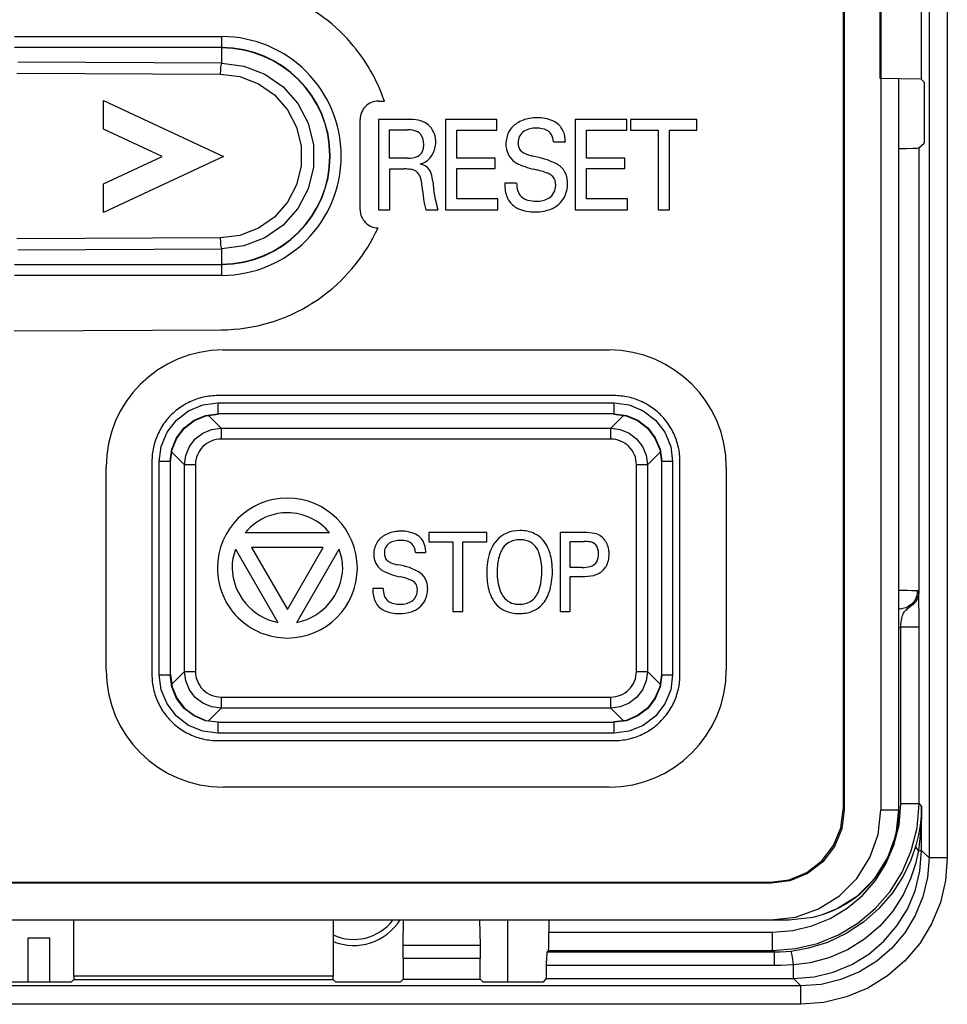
# Model space of a CAD drawing. Extents: x 35 to 410, y 33 to 287.
# Tile 22 of 65: x 77.04 to 85.48, y 192.46 to 201.42. Entities that reach past the tile are written whole.
import ezdxf

# ---------------------------------------------------------------- set-up
doc = ezdxf.new("R2010")
doc.units = 0
doc.header["$LTSCALE"] = 23.1
doc.linetypes.add('HIDDEN', pattern=[0.2, 0.1, -0.1])
doc.layers.get('0').update_dxf_attribs({"linetype": 'CONTINUOUS'})
for name, color, linetype in [('ALL_AXIS', 7, 'CONTINUOUS'), ('ALL_FEATURES', 7, 'CONTINUOUS'), ('DEFAULT_2', 8, 'HIDDEN')]:
    doc.layers.add(name, color=color, linetype=linetype)

msp = doc.modelspace()

# ---------------------------------------------------------------- linework, layer by layer
at = {"color": 7, "linetype": 'CONTINUOUS'}
for p, q in [((84.5305, 227.5505), (84.5305, 194.2328)), ((84.5392, 227.5592), (84.5392, 194.2241)), ((84.8726, 227.5585), (84.8726, 194.2248)), ((85.0354, 194.2253), (85.0354, 200.8778)), ((78.7292, 197.8103), (78.8407, 197.825)), ((82.4419, 197.825), (82.5535, 197.8103)), ((78.408, 197.3923), (78.4227, 197.5038)), ((82.86, 197.5038), (82.8747, 197.3923)), ((78.408, 195.4583), (78.4227, 195.3462)), ((82.8747, 195.4577), (82.86, 195.3461)), ((78.7292, 195.0397), (78.8413, 195.025)), ((82.5535, 195.0397), (82.4419, 195.025)), ((83.8727, 193.5575), (64.5434, 193.5575)), ((64.5521, 193.5663), (83.8639, 193.5663)), ((64.3811, 193.225), (84.0349, 193.225)), ((77.108, 193.0583), (77.108, 192.6563)), ((77.308, 193.0583), (77.108, 193.0583)), ((77.308, 192.6563), (77.308, 193.0583))]:
    msp.add_line(p, q, dxfattribs=at)
at = {"color": 9, "linetype": 'CONTINUOUS'}
for p, q in [((76.9883, 201.2613), (78.8747, 201.2613)), ((78.8747, 201.0189), (78.8747, 201.2613)), ((78.8747, 201.1613), (76.9883, 201.1613)), ((78.8747, 201.0189), (77.0196, 201.0296)), ((77.0086, 200.9297), (78.8637, 200.919)), ((85.0353, 194.225), (85.0353, 200.8778)), ((78.8637, 199.431), (77.0086, 199.4203)), ((77.0196, 199.3204), (78.8747, 199.3311)), ((78.8747, 199.0887), (78.8747, 199.3311)), ((76.9883, 199.1887), (78.8747, 199.1887)), ((78.8747, 199.0887), (76.9883, 199.0887)), ((78.8383, 197.9279), (78.8383, 197.8279)), ((78.8383, 197.9279), (82.4443, 197.9279)), ((82.4443, 197.8279), (82.4443, 197.9279)), ((78.8383, 197.8279), (78.8413, 197.825)), ((82.4443, 197.8279), (78.8383, 197.8279)), ((82.4414, 197.825), (82.4443, 197.8279)), ((78.8677, 197.6981), (78.7525, 197.8134)), ((82.5302, 197.8134), (82.4149, 197.6981)), ((78.8677, 197.6981), (78.8677, 197.5983)), ((78.8677, 197.6981), (82.4149, 197.6981)), ((82.4149, 197.5983), (82.4149, 197.6981)), ((82.4149, 197.5983), (78.8677, 197.5983)), ((78.4196, 197.4805), (78.5349, 197.3653)), ((82.7478, 197.3653), (82.863, 197.4805)), ((78.3051, 195.4553), (78.3051, 197.3947)), ((78.4051, 197.3947), (78.3051, 197.3947)), ((78.4051, 197.3947), (78.4051, 195.4553)), ((78.408, 197.3917), (78.4051, 197.3947)), ((82.8776, 197.3947), (82.8747, 197.3917)), ((82.8776, 195.4553), (82.8776, 197.3947)), ((82.9776, 197.3947), (82.8776, 197.3947)), ((82.9776, 197.3947), (82.9776, 195.4553)), ((78.5349, 195.4847), (78.5349, 197.3653)), ((78.6347, 197.3653), (78.5349, 197.3653)), ((78.6347, 197.3653), (78.6347, 195.4847)), ((82.6479, 195.4847), (82.6479, 197.3653)), ((82.7478, 197.3653), (82.6479, 197.3653)), ((82.7478, 197.3653), (82.7478, 195.4847)), ((78.3051, 195.4553), (78.4051, 195.4553)), ((78.4051, 195.4553), (78.408, 195.4583)), ((78.5349, 195.4847), (78.4196, 195.3695)), ((78.5349, 195.4847), (78.6347, 195.4847)), ((82.6479, 195.4847), (82.7478, 195.4847)), ((82.863, 195.3695), (82.7478, 195.4847)), ((82.8747, 195.4583), (82.8776, 195.4553)), ((82.8776, 195.4553), (82.9776, 195.4553)), ((78.8677, 195.2517), (78.8677, 195.1519)), ((78.8677, 195.2517), (82.4149, 195.2517)), ((82.4149, 195.1519), (82.4149, 195.2517)), ((78.7525, 195.0366), (78.8677, 195.1519)), ((82.4149, 195.1519), (78.8677, 195.1519)), ((82.4149, 195.1519), (82.5302, 195.0366)), ((78.8413, 195.025), (78.8383, 195.0221)), ((78.8383, 195.0221), (78.8383, 194.9221)), ((78.8383, 195.0221), (82.4443, 195.0221)), ((82.4443, 195.0221), (82.4414, 195.025)), ((82.4443, 194.9221), (82.4443, 195.0221)), ((82.4443, 194.9221), (78.8383, 194.9221)), ((84.5392, 194.2241), (84.5305, 194.2328)), ((84.8726, 194.225), (85.0353, 194.225)), ((83.8639, 193.5663), (83.8727, 193.5575))]:
    msp.add_line(p, q, dxfattribs=at)
for points in [[(78.8637, 200.919), (78.8647, 200.9561), (78.8671, 200.9878), (78.8706, 201.0098), (78.8747, 201.0189)], [(78.8747, 201.0189), (79.0764, 200.9933), (79.266, 200.9204), (79.4326, 200.8043), (79.5664, 200.6521), (79.66, 200.4726), (79.7082, 200.2761), (79.7082, 200.0739), (79.66, 199.8774), (79.5664, 199.6979), (79.4326, 199.5457), (79.266, 199.4296), (79.0764, 199.3567), (78.8747, 199.3311)], [(78.8637, 200.919), (79.0391, 200.897), (79.207, 200.8328), (79.3545, 200.7304), (79.4728, 200.5961), (79.5555, 200.4377), (79.598, 200.2642), (79.598, 200.0856), (79.5555, 199.9122), (79.4727, 199.7538), (79.3544, 199.6196), (79.207, 199.5172), (79.0391, 199.453), (78.8637, 199.431)], [(78.8747, 199.3311), (78.8706, 199.3402), (78.8671, 199.3622), (78.8647, 199.3939), (78.8637, 199.431)], [(78.3051, 197.3947), (78.3229, 197.5315), (78.3763, 197.6609), (78.4613, 197.7717), (78.5721, 197.8567), (78.7015, 197.9101), (78.8383, 197.9279)], [(82.4443, 197.9279), (82.5812, 197.9101), (82.7105, 197.8567), (82.8214, 197.7718), (82.9064, 197.6609), (82.9597, 197.5315), (82.9776, 197.3947)], [(78.4051, 197.3947), (78.4198, 197.5068), (78.4631, 197.6113), (78.5319, 197.7011), (78.6217, 197.7699), (78.7262, 197.8132), (78.8383, 197.8279)], [(82.4443, 197.8279), (82.5565, 197.8132), (82.661, 197.7699), (82.7507, 197.7011), (82.8196, 197.6113), (82.8629, 197.5068), (82.8776, 197.3947)], [(78.632, 197.6002), (78.701, 197.6533), (78.7814, 197.6867), (78.8677, 197.6981)], [(82.4149, 197.6981), (82.5009, 197.6868), (82.581, 197.6537), (82.6498, 197.601)], [(78.5349, 197.3653), (78.5462, 197.4512), (78.5793, 197.5313), (78.632, 197.6002)], [(82.6498, 197.601), (82.703, 197.532), (82.7364, 197.4516), (82.7478, 197.3653)], [(78.8383, 194.9221), (78.7015, 194.9399), (78.5721, 194.9933), (78.4613, 195.0782), (78.3763, 195.1891), (78.3229, 195.3185), (78.3051, 195.4553)], [(78.8383, 195.0221), (78.7262, 195.0368), (78.6217, 195.0801), (78.5319, 195.1489), (78.4631, 195.2387), (78.4198, 195.3432), (78.4051, 195.4553)], [(78.6328, 195.249), (78.5797, 195.318), (78.5463, 195.3984), (78.5349, 195.4847)], [(82.9776, 195.4553), (82.9597, 195.3185), (82.9064, 195.1891), (82.8214, 195.0783), (82.7105, 194.9933), (82.5812, 194.9399), (82.4443, 194.9221)], [(82.8776, 195.4553), (82.8629, 195.3432), (82.8196, 195.2387), (82.7507, 195.1489), (82.661, 195.0801), (82.5565, 195.0368), (82.4443, 195.0221)], [(82.7478, 195.4847), (82.7365, 195.3988), (82.7034, 195.3187), (82.6507, 195.2498)], [(78.8677, 195.1519), (78.7818, 195.1632), (78.7017, 195.1963), (78.6328, 195.249)], [(82.6507, 195.2498), (82.5817, 195.1967), (82.5012, 195.1633), (82.4149, 195.1519)], [(84.3418, 193.2732), (84.4689, 193.324), (84.6586, 193.4432), (84.8171, 193.6015), (84.9362, 193.7911), (85.0102, 194.0025), (85.0353, 194.225)], [(85.0353, 194.225), (85.0354, 194.2253), (85.0354, 194.2253), (85.0354, 194.225)]]:
    msp.add_lwpolyline(points, dxfattribs=at)
at = {"color": 7, "linetype": 'CONTINUOUS'}
for points in [[(78.4227, 197.5038), (78.466, 197.6084), (78.5348, 197.6982), (78.6246, 197.767), (78.7292, 197.8103)], [(82.5535, 197.8103), (82.6581, 197.767), (82.7478, 197.6982), (82.8167, 197.6084), (82.86, 197.5038)], [(78.4227, 195.3462), (78.466, 195.2416), (78.5348, 195.1518), (78.6246, 195.083), (78.7292, 195.0397)], [(82.86, 195.3461), (82.8167, 195.2416), (82.7478, 195.1518), (82.6581, 195.083), (82.5535, 195.0397)], [(83.8639, 193.5663), (84.0365, 193.589), (84.1972, 193.6556), (84.3353, 193.7615), (84.4412, 193.8995), (84.5078, 194.0603), (84.5305, 194.2328)], [(83.8717, 193.225), (84.0945, 193.25), (84.306, 193.324), (84.4958, 193.4432), (84.6542, 193.6015), (84.7734, 193.7911), (84.8474, 194.0024), (84.8726, 194.2248)], [(84.5392, 194.2241), (84.5165, 194.0516), (84.4499, 193.8908), (84.344, 193.7528), (84.206, 193.6468), (84.0452, 193.5803), (83.8727, 193.5575)], [(84.0349, 193.225), (84.2575, 193.2501), (84.3418, 193.2732)]]:
    msp.add_lwpolyline(points, dxfattribs=at)
at = {"color": 9, "linetype": 'CONTINUOUS'}
for centre, radius, start, end in [((78.8747, 200.175), 1.0863, 270, 89.99984), ((78.8747, 200.175), 0.9863, 270, 90), ((78.8676, 197.3654), 0.2329, 89.96508, 180.03613), ((82.4151, 197.3654), 0.2329, 359.96503, 90.0361), ((78.8676, 195.4846), 0.2329, 179.96506, 270.03611), ((82.4151, 195.4846), 0.2329, 269.96505, 0.03612)]:
    msp.add_arc(centre, radius, start, end, dxfattribs=at)
at = {"color": 7, "linetype": 'CONTINUOUS'}
for centre, radius, start, end in [((78.8747, 200.175), 0.9833, 270, 90), ((84.0352, 194.2253), 1.0003, 287.84981, 360)]:
    msp.add_arc(centre, radius, start, end, dxfattribs=at)
at = {"layer": 'ALL_AXIS', "color": 3, "linetype": 'CONTINUOUS'}
msp.add_arc((80.0747, 193.4917), 0.4458, 245.10013, 322.89499, dxfattribs=at)
at = {"layer": 'ALL_FEATURES', "color": 9, "linetype": 'CONTINUOUS'}
for p, q in [((85.3105, 227.661), (85.3105, 193.789)), ((85.4771, 227.661), (85.4771, 193.789)), ((84.8657, 200.8808), (84.8657, 201.5692)), ((85.2166, 200.2484), (85.2166, 196.1989)), ((85.2071, 196.2174), (85.1865, 196.2183)), ((85.2072, 196.2173), (85.2071, 196.2174)), ((85.1981, 196.1657), (85.1863, 196.1392)), ((85.1962, 196.1598), (85.1981, 196.1657)), ((85.2166, 196.1989), (85.2102, 196.1586)), ((85.2161, 196.2032), (85.2154, 196.2066)), ((85.2166, 196.1989), (85.2161, 196.2032)), ((85.217, 196.1864), (85.2166, 196.1989)), ((85.2174, 196.1717), (85.217, 196.1864)), ((85.218, 196.1503), (85.2174, 196.1717)), ((85.0535, 194.2793), (85.0535, 195.8863)), ((85.2202, 195.8863), (85.0535, 195.8863)), ((85.2202, 194.2793), (85.2202, 195.8863)), ((85.0377, 194.088), (85.0535, 194.2793)), ((85.2202, 194.2793), (85.0535, 194.2793)), ((85.2202, 194.2793), (85.2429, 194.2566)), ((85.2429, 193.8566), (85.2429, 194.2566)), ((85.2137, 193.8566), (85.2429, 193.8566)), ((85.3105, 193.789), (85.2429, 193.8566)), ((85.4771, 193.789), (85.3105, 193.789)), ((81.4747, 193.225), (81.4747, 192.6563)), ((81.8506, 193.1128), (83.887, 193.1128)), ((83.887, 192.9462), (83.887, 193.1128)), ((81.2246, 192.9895), (80.5247, 192.9895)), ((83.9043, 192.929), (81.8325, 192.929)), ((81.848, 192.9462), (83.887, 192.9462)), ((83.9043, 192.929), (83.887, 192.9462)), ((83.9043, 192.8095), (83.9043, 192.929)), ((81.2255, 192.8727), (80.5239, 192.8727)), ((83.9043, 192.8095), (81.8301, 192.8095)), ((84.0764, 192.6901), (84.0764, 192.8145)), ((81.8276, 192.6901), (84.0764, 192.6901)), ((84.144, 192.6225), (84.0764, 192.6901)), ((84.144, 192.6225), (64.272, 192.6225)), ((84.144, 192.4559), (84.144, 192.6225)), ((84.144, 192.4559), (64.272, 192.4559))]:
    msp.add_line(p, q, dxfattribs=at)
at = {"layer": 'ALL_FEATURES', "color": 7, "linetype": 'CONTINUOUS'}
for p, q in [((85.2388, 200.8743), (84.8657, 200.8808)), ((85.2388, 200.8742), (85.2662, 200.8468)), ((85.2679, 200.7468), (85.2679, 200.3931)), ((85.2166, 200.2484), (85.2662, 200.2931)), ((85.2067, 196.2084), (85.2068, 196.2174)), ((85.1985, 196.1655), (85.1964, 196.1598)), ((85.1981, 196.1657), (85.1991, 196.1687)), ((85.1991, 196.1687), (85.1999, 196.1708)), ((85.1999, 196.1708), (85.2007, 196.1735)), ((85.2007, 196.1735), (85.202, 196.1783)), ((85.202, 196.1783), (85.2048, 196.1924)), ((85.2048, 196.1924), (85.2062, 196.2009)), ((85.2062, 196.2009), (85.2067, 196.2078)), ((85.2067, 196.2078), (85.2067, 196.2084)), ((77.5268, 192.7105), (77.5279, 193.225)), ((79.8881, 193.225), (79.8892, 192.7105)), ((80.5247, 192.9895), (80.5288, 193.225)), ((81.2206, 193.225), (81.2246, 192.9895)), ((81.8506, 193.225), (81.8506, 193.1128)), ((81.848, 192.9462), (81.8325, 192.929)), ((80.5239, 192.8727), (80.5239, 192.6854)), ((81.2255, 192.6854), (81.2255, 192.8727)), ((77.4023, 192.6563), (77.0506, 192.6563)), ((77.5268, 192.6825), (77.5023, 192.6581)), ((77.5268, 192.7105), (77.5268, 192.6825)), ((79.8892, 192.7105), (77.5268, 192.7105)), ((77.5268, 192.6825), (79.8892, 192.6825)), ((79.8892, 192.6825), (79.8892, 192.7105)), ((79.9137, 192.6581), (79.8892, 192.6825)), ((80.3965, 192.6563), (80.0137, 192.6563)), ((80.5239, 192.6854), (80.4965, 192.6581)), ((80.5239, 192.6854), (81.2255, 192.6854)), ((81.2528, 192.6581), (81.2255, 192.6854)), ((81.6987, 192.6563), (81.3528, 192.6563)), ((81.8276, 192.6901), (81.7987, 192.6581))]:
    msp.add_line(p, q, dxfattribs=at)
at = {"layer": 'ALL_FEATURES', "color": 40, "linetype": 'CONTINUOUS'}
for p, q in [((77.797, 200.4191), (77.797, 200.681)), ((77.797, 200.681), (78.8914, 200.1706)), ((80.3002, 200.6743), (80.3542, 200.6743)), ((80.1338, 199.6861), (80.1338, 200.5078)), ((80.3004, 200.5076), (80.3004, 199.6863)), ((80.567, 200.5076), (80.3004, 200.5076)), ((80.9097, 200.508), (80.9097, 199.6863)), ((81.3784, 200.508), (80.9097, 200.508)), ((81.3784, 200.4111), (81.3784, 200.508)), ((82.0911, 200.508), (82.0911, 199.6863)), ((82.5597, 200.508), (82.0911, 200.508)), ((82.5597, 200.4111), (82.5597, 200.508)), ((82.5952, 200.508), (82.5952, 200.4111)), ((83.1984, 200.508), (82.5952, 200.508)), ((83.1984, 200.4111), (83.1984, 200.508)), ((78.3303, 200.1706), (77.797, 200.4191)), ((80.4008, 200.1539), (80.4008, 200.4125)), ((80.4008, 200.4125), (80.5639, 200.4125)), ((81.0131, 200.1551), (81.0131, 200.4111)), ((81.0131, 200.4111), (81.3784, 200.4111)), ((82.1944, 200.1551), (82.1944, 200.4111)), ((82.1944, 200.4111), (82.5597, 200.4111)), ((82.5952, 200.4111), (82.8457, 200.4111)), ((82.8457, 200.4111), (82.8457, 199.6863)), ((82.9481, 199.6863), (82.9481, 200.4111)), ((82.9481, 200.4111), (83.1984, 200.4111)), ((81.8939, 200.3029), (82.0012, 200.3029)), ((77.797, 199.9219), (78.3303, 200.1706)), ((78.8914, 200.1706), (77.797, 199.6603)), ((80.5639, 200.1539), (80.4008, 200.1539)), ((81.3608, 200.1551), (81.0131, 200.1551)), ((81.3608, 200.0599), (81.3608, 200.1551)), ((82.5421, 200.1551), (82.1944, 200.1551)), ((82.5421, 200.0599), (82.5421, 200.1551)), ((80.4029, 199.6863), (80.4029, 200.057)), ((80.4029, 200.057), (80.5329, 200.057)), ((81.0131, 199.7864), (81.0131, 200.0599)), ((81.0131, 200.0599), (81.3608, 200.0599)), ((82.1944, 199.7864), (82.1944, 200.0599)), ((82.1944, 200.0599), (82.5421, 200.0599)), ((77.797, 199.6603), (77.797, 199.9219)), ((81.5577, 199.9263), (81.4499, 199.9263)), ((81.3867, 199.7864), (81.0131, 199.7864)), ((81.3867, 199.6863), (81.3867, 199.7864)), ((82.5681, 199.7864), (82.1944, 199.7864)), ((82.5681, 199.6863), (82.5681, 199.7864)), ((80.3004, 199.6863), (80.4029, 199.6863)), ((80.7301, 199.6863), (80.8411, 199.6863)), ((80.9097, 199.6863), (81.3867, 199.6863)), ((82.0911, 199.6863), (82.5681, 199.6863)), ((82.8457, 199.6863), (82.9481, 199.6863)), ((76.9846, 198.5827), (78.8709, 198.5932)), ((78.8874, 198.4097), (82.3994, 198.4097)), ((82.4443, 197.9946), (78.8383, 197.9946)), ((78.2384, 197.3947), (78.2384, 195.4553)), ((83.0443, 195.4553), (83.0443, 197.3947)), ((77.8212, 195.4978), (77.8212, 197.3436)), ((83.4655, 197.3436), (83.4655, 195.4977)), ((79.8551, 196.7471), (79.0873, 196.7471)), ((80.7593, 196.7478), (80.7593, 196.6628)), ((81.2871, 196.7478), (80.7593, 196.7478)), ((81.2871, 196.6628), (81.2871, 196.7478)), ((81.9545, 196.7476), (81.9545, 196.0287)), ((82.1734, 196.7476), (81.9545, 196.7476)), ((80.7593, 196.6628), (80.9784, 196.6628)), ((80.9784, 196.6628), (80.9784, 196.0287)), ((81.068, 196.0287), (81.068, 196.6628)), ((81.068, 196.6628), (81.2871, 196.6628)), ((82.045, 196.4316), (82.045, 196.6672)), ((82.045, 196.6672), (82.1716, 196.6672)), ((79.0002, 196.5981), (79.3852, 195.9309)), ((79.1449, 196.6139), (79.471, 196.049)), ((79.797, 196.6139), (79.1449, 196.6139)), ((79.471, 196.049), (79.797, 196.6139)), ((79.5567, 195.9309), (79.9421, 196.5983)), ((80.6371, 196.5682), (80.7309, 196.5682)), ((82.1526, 196.4316), (82.045, 196.4316)), ((82.045, 196.0287), (82.045, 196.3485)), ((82.045, 196.3485), (82.1508, 196.3485)), ((80.3428, 196.2386), (80.2486, 196.2386)), ((80.9784, 196.0287), (81.068, 196.0287)), ((81.9545, 196.0287), (82.045, 196.0287)), ((78.8383, 194.8554), (82.4443, 194.8554)), ((82.3994, 194.4316), (78.8874, 194.4316))]:
    msp.add_line(p, q, dxfattribs=at)
at = {"layer": 'ALL_FEATURES', "color": 7, "linetype": 'CONTINUOUS'}
for points in [[(85.2388, 201.5758), (85.2388, 201.3419), (85.2388, 201.1081), (85.2388, 200.8742)], [(85.2662, 200.8468), (85.2667, 200.8415), (85.2672, 200.8271), (85.2676, 200.8051), (85.2678, 200.7774), (85.2679, 200.7468)], [(85.2679, 200.3931), (85.2678, 200.3625), (85.2676, 200.3348), (85.2672, 200.3127), (85.2667, 200.2984), (85.2662, 200.2931)], [(85.0354, 200.2425), (85.1044, 200.2436), (85.1644, 200.2451), (85.2024, 200.2467), (85.2166, 200.2484)], [(81.848, 192.9462), (81.8487, 192.9525), (81.8493, 192.9695), (81.8498, 192.996), (81.8502, 193.0303), (81.8505, 193.0701), (81.8506, 193.1128)], [(80.5239, 192.8727), (80.524, 192.9154), (80.5243, 192.9552), (80.5247, 192.9895)], [(81.2246, 192.9895), (81.2251, 192.9552), (81.2254, 192.9154), (81.2255, 192.8727)], [(81.8325, 192.929), (81.8319, 192.9229), (81.8313, 192.9066), (81.8307, 192.8811), (81.8303, 192.8481)], [(81.8276, 192.6901), (81.8282, 192.6962), (81.8289, 192.7125), (81.8294, 192.738), (81.8298, 192.771), (81.8303, 192.8481)], [(77.0506, 192.6563), (77.02, 192.6564), (76.9923, 192.6567), (76.9703, 192.657), (76.9559, 192.6575), (76.9506, 192.6581)], [(77.5023, 192.6581), (77.497, 192.6575), (77.4826, 192.657), (77.4605, 192.6567), (77.4329, 192.6564), (77.4023, 192.6563)], [(80.0137, 192.6563), (79.9831, 192.6564), (79.9555, 192.6567), (79.9334, 192.657), (79.919, 192.6575), (79.9137, 192.6581)], [(80.4965, 192.6581), (80.4912, 192.6575), (80.4768, 192.657), (80.4547, 192.6567), (80.4271, 192.6564), (80.3965, 192.6563)], [(81.3528, 192.6563), (81.3223, 192.6564), (81.2946, 192.6567), (81.2725, 192.657), (81.2582, 192.6575), (81.2528, 192.6581)], [(81.7987, 192.6581), (81.7934, 192.6575), (81.7791, 192.657), (81.757, 192.6567), (81.7293, 192.6564), (81.6987, 192.6563)]]:
    msp.add_lwpolyline(points, dxfattribs=at)
at = {"layer": 'ALL_FEATURES', "color": 40, "linetype": 'CONTINUOUS'}
for points in [[(78.8383, 197.9946), (78.8219, 197.9944), (78.8055, 197.9937), (78.7891, 197.9926), (78.7727, 197.991), (78.7563, 197.989), (78.74, 197.9865), (78.7237, 197.9835), (78.7074, 197.9801), (78.6913, 197.9763), (78.6753, 197.972), (78.6594, 197.9673), (78.6437, 197.9621), (78.6281, 197.9566), (78.6127, 197.9505), (78.5974, 197.9441), (78.5824, 197.9373), (78.5675, 197.93), (78.5529, 197.9223), (78.5384, 197.9143), (78.5242, 197.9058), (78.5103, 197.897), (78.4965, 197.8877), (78.4831, 197.8781), (78.4699, 197.8681), (78.457, 197.8578), (78.4443, 197.8471), (78.432, 197.8361), (78.42, 197.8247), (78.4083, 197.813), (78.3969, 197.801), (78.3859, 197.7886), (78.3752, 197.776), (78.3649, 197.7631), (78.3549, 197.7499), (78.3453, 197.7364), (78.336, 197.7227), (78.3272, 197.7087), (78.3187, 197.6945), (78.3106, 197.6801), (78.303, 197.6654), (78.2957, 197.6506), (78.2889, 197.6355), (78.2824, 197.6203), (78.2764, 197.6049), (78.2709, 197.5893), (78.2657, 197.5735), (78.261, 197.5577), (78.2567, 197.5416), (78.2529, 197.5255), (78.2495, 197.5093), (78.2465, 197.493), (78.244, 197.4767), (78.242, 197.4603), (78.2404, 197.4439), (78.2393, 197.4275), (78.2386, 197.4111), (78.2384, 197.3947)], [(83.0443, 197.3947), (83.044, 197.4111), (83.0434, 197.4275), (83.0422, 197.4439), (83.0407, 197.4603), (83.0386, 197.4767), (83.0361, 197.493), (83.0332, 197.5093), (83.0298, 197.5256), (83.026, 197.5417), (83.0217, 197.5577), (83.017, 197.5736), (83.0118, 197.5893), (83.0062, 197.6049), (83.0002, 197.6203), (82.9938, 197.6356), (82.9869, 197.6506), (82.9797, 197.6655), (82.972, 197.6801), (82.9639, 197.6946), (82.9555, 197.7088), (82.9466, 197.7227), (82.9374, 197.7365), (82.9278, 197.7499), (82.9178, 197.7631), (82.9075, 197.776), (82.8968, 197.7887), (82.8857, 197.801), (82.8744, 197.813), (82.8627, 197.8247), (82.8506, 197.8361), (82.8383, 197.8471), (82.8257, 197.8578), (82.8128, 197.8681), (82.7996, 197.8781), (82.7861, 197.8877), (82.7724, 197.897), (82.7584, 197.9058), (82.7442, 197.9143), (82.7298, 197.9224), (82.7151, 197.93), (82.7003, 197.9373), (82.6852, 197.9441), (82.67, 197.9506), (82.6545, 197.9566), (82.639, 197.9621), (82.6232, 197.9673), (82.6073, 197.972), (82.5913, 197.9763), (82.5752, 197.9801), (82.559, 197.9835), (82.5427, 197.9865), (82.5264, 197.989), (82.51, 197.991), (82.4935, 197.9926), (82.4772, 197.9937), (82.4607, 197.9944), (82.4443, 197.9946)], [(78.2384, 195.4553), (78.2386, 195.4389), (78.2393, 195.4225), (78.2404, 195.4061), (78.242, 195.3897), (78.244, 195.3733), (78.2465, 195.357), (78.2495, 195.3407), (78.2529, 195.3244), (78.2567, 195.3083), (78.261, 195.2923), (78.2657, 195.2764), (78.2709, 195.2607), (78.2764, 195.2451), (78.2825, 195.2297), (78.2889, 195.2144), (78.2957, 195.1994), (78.303, 195.1845), (78.3107, 195.1699), (78.3187, 195.1554), (78.3272, 195.1412), (78.336, 195.1273), (78.3453, 195.1135), (78.3549, 195.1001), (78.3649, 195.0869), (78.3752, 195.074), (78.3859, 195.0613), (78.3969, 195.049), (78.4083, 195.037), (78.42, 195.0253), (78.432, 195.0139), (78.4444, 195.0029), (78.457, 194.9922), (78.4699, 194.9819), (78.4831, 194.9719), (78.4966, 194.9623), (78.5103, 194.953), (78.5243, 194.9442), (78.5385, 194.9357), (78.5529, 194.9276), (78.5676, 194.92), (78.5824, 194.9127), (78.5975, 194.9059), (78.6127, 194.8994), (78.6281, 194.8934), (78.6437, 194.8878), (78.6595, 194.8827), (78.6753, 194.878), (78.6914, 194.8737), (78.7075, 194.8699), (78.7237, 194.8665), (78.74, 194.8635), (78.7563, 194.861), (78.7727, 194.859), (78.7891, 194.8574), (78.8055, 194.8563), (78.8219, 194.8556), (78.8383, 194.8554)], [(82.4443, 194.8554), (82.4608, 194.8556), (82.4772, 194.8563), (82.4935, 194.8574), (82.51, 194.859), (82.5264, 194.861), (82.5427, 194.8635), (82.559, 194.8665), (82.5752, 194.8699), (82.5913, 194.8737), (82.6074, 194.878), (82.6232, 194.8827), (82.639, 194.8879), (82.6546, 194.8934), (82.67, 194.8995), (82.6852, 194.9059), (82.7003, 194.9127), (82.7151, 194.92), (82.7298, 194.9277), (82.7442, 194.9357), (82.7584, 194.9442), (82.7724, 194.953), (82.7861, 194.9623), (82.7996, 194.9719), (82.8128, 194.9819), (82.8257, 194.9922), (82.8383, 195.0029), (82.8507, 195.0139), (82.8627, 195.0253), (82.8744, 195.037), (82.8857, 195.049), (82.8968, 195.0613), (82.9075, 195.074), (82.9178, 195.0869), (82.9278, 195.1001), (82.9374, 195.1136), (82.9466, 195.1273), (82.9555, 195.1413), (82.964, 195.1555), (82.972, 195.1699), (82.9797, 195.1846), (82.9869, 195.1994), (82.9938, 195.2145), (83.0002, 195.2297), (83.0062, 195.2451), (83.0118, 195.2607), (83.017, 195.2765), (83.0217, 195.2923), (83.026, 195.3084), (83.0298, 195.3245), (83.0332, 195.3407), (83.0361, 195.357), (83.0386, 195.3733), (83.0407, 195.3897), (83.0422, 195.4061), (83.0434, 195.4225), (83.044, 195.4389), (83.0443, 195.4553)]]:
    msp.add_lwpolyline(points, dxfattribs=at)
at = {"layer": 'ALL_FEATURES', "color": 9, "linetype": 'CONTINUOUS'}
for points in [[(85.1865, 196.2183), (85.1553, 196.2191), (85.1139, 196.2198), (85.0635, 196.2205), (85.0354, 196.2208)], [(85.2134, 196.2116), (85.2123, 196.2133), (85.2113, 196.2145), (85.2103, 196.2155), (85.2094, 196.2162), (85.2087, 196.2167), (85.2079, 196.2171), (85.2072, 196.2173)], [(85.2154, 196.2066), (85.2144, 196.2094), (85.2134, 196.2116)], [(85.1863, 196.1392), (85.1699, 196.1152), (85.1495, 196.0944), (85.1258, 196.0774), (85.1, 196.065), (85.0737, 196.057), (85.0484, 196.0529), (85.0354, 196.0524)], [(85.2102, 196.1586), (85.1922, 196.1212), (85.1638, 196.0895), (85.1272, 196.0657)], [(85.1272, 196.0658), (85.1363, 196.0735), (85.1451, 196.0816), (85.1534, 196.09), (85.1611, 196.0986), (85.1682, 196.1074), (85.1748, 196.1166), (85.1805, 196.1258), (85.1852, 196.1346), (85.1884, 196.142)], [(85.2202, 195.8863), (85.2201, 195.935), (85.2199, 195.9778), (85.2197, 196.0152), (85.2195, 196.0474), (85.2192, 196.0751), (85.2189, 196.0987), (85.2185, 196.1188), (85.218, 196.1503)], [(85.0535, 195.8863), (85.0556, 195.9108), (85.0578, 195.9325), (85.0603, 195.9514), (85.0632, 195.9679), (85.0664, 195.9822), (85.0699, 195.9946), (85.074, 196.0054), (85.0785, 196.015), (85.0835, 196.0233), (85.0889, 196.0307), (85.0947, 196.0374), (85.1008, 196.0435), (85.1076, 196.0496), (85.1159, 196.0565), (85.1272, 196.0658)], [(85.0354, 195.8854), (85.0388, 195.8855), (85.0535, 195.8863)], [(83.887, 192.9462), (84.0969, 192.9628), (84.2964, 193.0106), (84.4871, 193.0889), (84.6635, 193.1956), (84.8212, 193.3282), (84.9567, 193.4837), (85.0664, 193.6577), (85.1495, 193.8511), (85.2021, 194.0606), (85.2202, 194.2793)], [(85.2429, 194.2566), (85.239, 194.168), (85.2298, 194.0835), (85.2145, 193.9967), (85.1906, 193.9014)], [(85.2429, 194.2566), (85.2408, 194.1569), (85.2356, 194.0617), (85.227, 193.9639), (85.2137, 193.8566)], [(84.2452, 193.1691), (84.4121, 193.2377), (84.5665, 193.3311), (84.7045, 193.4471), (84.823, 193.5831), (84.919, 193.7354), (84.9917, 193.9046), (85.0377, 194.088)], [(85.1906, 193.9014), (85.1437, 193.7662), (85.0748, 193.6218), (84.9775, 193.4704), (84.8545, 193.3269), (84.7132, 193.2025), (84.557, 193.0998), (84.387, 193.0196), (84.2153, 192.9659), (84.0572, 192.9378)], [(85.2137, 193.8566), (85.1991, 193.8725), (85.1913, 193.8876), (85.1906, 193.9014)], [(85.2137, 193.8566), (85.1874, 193.7332), (85.1435, 193.5982), (85.0753, 193.4516), (84.9805, 193.3038), (84.862, 193.1671), (84.7237, 193.0486), (84.5679, 192.9512), (84.3991, 192.8785), (84.2305, 192.8337), (84.0764, 192.8145)], [(84.0764, 192.6901), (84.2641, 192.7054), (84.4398, 192.7482), (84.6074, 192.818), (84.7621, 192.913), (84.9002, 193.0308), (85.0183, 193.1686), (85.1135, 193.3228), (85.1835, 193.4891), (85.2273, 193.6668), (85.2429, 193.8566)], [(85.3105, 193.789), (85.2965, 193.6093), (85.255, 193.4337), (85.1854, 193.2635), (85.0904, 193.1071), (84.9728, 192.9681), (84.8342, 192.8486), (84.6782, 192.752), (84.508, 192.6808), (84.3279, 192.6371), (84.144, 192.6225)], [(85.4771, 193.789), (85.4612, 193.5836), (85.4137, 193.3829), (85.3342, 193.1885), (85.2256, 193.0097), (85.0911, 192.8508), (84.9327, 192.7142), (84.7545, 192.6039), (84.56, 192.5225), (84.3542, 192.4726), (84.144, 192.4559)], [(83.887, 193.1128), (84.0706, 193.1273), (84.2452, 193.1691)], [(84.0572, 192.9378), (84.0064, 192.9329), (83.9554, 192.9299), (83.9043, 192.929)], [(84.0764, 192.8145), (84.07, 192.8633), (84.0644, 192.9026), (84.06, 192.9283), (84.0572, 192.9378)], [(84.0764, 192.8145), (84.0192, 192.8118), (83.9618, 192.8101), (83.9043, 192.8095)]]:
    msp.add_lwpolyline(points, dxfattribs=at)
at = {"layer": 'ALL_FEATURES', "color": 40, "linetype": 'CONTINUOUS'}
for centre, radius, start, end in [((78.8456, 200.1555), 1.5965, 41.25869, 68.34417), ((78.8533, 200.1636), 1.5853, 18.79175, 41.22377), ((80.3001, 200.5078), 0.1663, 134.94927, 180), ((80.3002, 200.5084), 0.1659, 90, 135.14442), ((81.723, 200.2193), 0.3016, 98.91825, 122.68984), ((81.7451, 200.1249), 0.3983, 89.95213, 99.9405), ((81.7489, 200.1747), 0.3485, 66.6748, 90.58329), ((80.5808, 200.0813), 0.4265, 78.87828, 91.8551), ((80.6234, 200.2935), 0.21, 56.79803, 79.13075), ((80.6283, 200.3118), 0.1922, 7.25181, 55.05039), ((81.6752, 200.2916), 0.2149, 122.36235, 150.54444), ((81.7309, 200.2133), 0.2149, 88.59921, 118.92743), ((81.7383, 200.1537), 0.2744, 79.25645, 90.45348), ((81.7716, 200.2978), 0.1268, 44.28424, 81.89752), ((81.801, 200.3092), 0.2045, 40.81046, 65.15789), ((81.807, 200.3217), 0.1919, 6.46099, 39.14589), ((80.5714, 200.1694), 0.2432, 78.16306, 91.74892), ((80.6022, 200.3004), 0.1087, 39.25295, 79.91353), ((80.5634, 200.2847), 0.1492, 357.94153, 34.50793), ((80.5847, 200.3021), 0.2367, 359.98141, 8.23708), ((81.6958, 200.2862), 0.2355, 151.87746, 180.62837), ((81.6922, 200.2981), 0.1222, 122.28856, 181.50422), ((81.7616, 200.3006), 0.1323, 1.03757, 40.4169), ((81.4007, 200.2707), 0.6014, 3.07865, 6.9392), ((80.5518, 200.278), 0.1608, 344.95788, 0.48054), ((80.5924, 200.3006), 0.229, 330.57571, 0.35957), ((81.6536, 200.277), 0.1935, 178.02772, 233.26164), ((81.6712, 200.2902), 0.1012, 177.35449, 223.09768), ((80.5754, 200.3653), 0.2118, 266.87832, 294.11809), ((80.6013, 200.2627), 0.109, 303.80414, 345.97052), ((80.634, 200.2775), 0.1812, 284.88948, 317.94737), ((80.6274, 200.2842), 0.1905, 317.7755, 329.68604), ((81.6831, 200.3127), 0.1256, 226.85438, 244.55817), ((81.7876, 200.5363), 0.3724, 244.82534, 257.18527), ((81.563, 199.3565), 0.8289, 64.97453, 80.13425), ((80.6475, 199.9583), 0.1479, 39.23853, 77.10951), ((81.6505, 200.2742), 0.1893, 233.50138, 244.77873), ((81.8923, 200.8317), 0.797, 246.13076, 259.07338), ((81.7925, 199.8814), 0.2566, 53.09108, 61.8343), ((81.846, 199.9482), 0.1711, 19.59725, 53.99694), ((80.5378, 199.666), 0.391, 81.83519, 90.71304), ((80.5866, 199.9547), 0.0986, 19.94935, 86.10444), ((80.3859, 199.8863), 0.3106, 3.16774, 19.16485), ((80.6462, 199.9708), 0.1414, 18.04548, 34.95928), ((80.4866, 199.9203), 0.3088, 4.48783, 17.7881), ((81.0618, 197.543), 2.5966, 73.52788, 74.83157), ((81.7103, 199.7269), 0.3184, 63.03921, 73.99517), ((81.7975, 199.8993), 0.1252, 44.58456, 62.84912), ((81.8034, 199.9149), 0.1103, 357.55187, 40.95077), ((81.7872, 199.9269), 0.2336, 359.00934, 19.6703), ((86.0121, 200.4965), 5.3491, 186.36457, 187.64903), ((81.9382, 200.0176), 1.1461, 183.66088, 196.80423), ((81.9197, 199.9213), 0.4698, 179.39643, 186.05794), ((81.7799, 199.923), 0.2223, 179.15701, 197.41783), ((81.7751, 199.9071), 0.1385, 302.60912, 1.27759), ((81.7557, 199.9208), 0.2651, 333.25588, 0.45062), ((81.6876, 199.8943), 0.2362, 185.47442, 214.65096), ((81.6879, 199.8965), 0.1265, 198.42889, 256.16238), ((81.7845, 199.912), 0.2354, 291.18237, 332.02374), ((81.4535, 199.8807), 0.749, 187.38083, 195.0442), ((81.6369, 199.8625), 0.1764, 215.52549, 216.30583), ((81.6577, 199.8831), 0.2054, 217.51586, 246.45584), ((81.732, 200.0386), 0.2753, 254.32672, 271.2855), ((81.7444, 199.9819), 0.2185, 268.35308, 298.81987), ((80.3001, 199.6861), 0.1663, 180, 225.09539), ((81.7213, 200.0549), 0.3884, 247.98112, 270.65651), ((81.7268, 200.1321), 0.4656, 269.87107, 270.97709), ((81.7364, 200.0224), 0.3559, 269.72157, 291.97564), ((80.3008, 199.6907), 0.1701, 225.99122, 268.39086), ((78.8389, 200.1883), 1.6028, 307.15859, 335.3829), ((78.8587, 200.1638), 1.5713, 286.77896, 307.12657), ((78.8614, 200.163), 1.5698, 270.34647, 286.6897), ((78.8874, 197.3436), 1.0662, 90, 180), ((82.3994, 197.3436), 1.0661, 0, 90), ((79.4711, 196.4255), 0.6367, 89.99406, 179.99386), ((79.4713, 196.4255), 0.6368, 0.01126, 90.00962), ((79.4709, 196.4371), 0.4918, 89.95612, 110.77725), ((79.4678, 196.4251), 0.5037, 39.74059, 89.6054), ((79.4824, 196.4161), 0.5154, 111.14598, 140.04164), ((80.4945, 196.4775), 0.2828, 94.48461, 119.10308), ((80.5068, 196.4142), 0.3469, 89.9155, 95.6953), ((80.5108, 196.4622), 0.299, 64.9853, 90.66414), ((81.579, 196.4911), 0.2755, 88.13866, 139.36858), ((81.5915, 196.4588), 0.3077, 65.23207, 90.64536), ((82.1924, 196.3747), 0.3734, 77.98968, 92.92516), ((80.4488, 196.5559), 0.1921, 118.55265, 148.69474), ((80.494, 196.4942), 0.1836, 88.42699, 121.37435), ((80.4994, 196.4057), 0.272, 83.04351, 90.07597), ((80.525, 196.5554), 0.1206, 48.28519, 86.54002), ((80.5577, 196.5762), 0.1759, 40.57058, 63.12635), ((80.5596, 196.5837), 0.1697, 4.02635, 39.06237), ((81.623, 196.4633), 0.327, 140.70073, 160.79), ((81.5849, 196.4802), 0.2032, 88.89989, 120.61539), ((81.5889, 196.4345), 0.2488, 83.1095, 90.02232), ((81.6025, 196.5179), 0.1644, 52.32639, 84.31023), ((81.6066, 196.5079), 0.2569, 23.17548, 63.70205), ((82.1757, 196.2882), 0.379, 84.69079, 90.61975), ((82.2078, 196.5678), 0.0978, 44.54646, 88.26167), ((82.2375, 196.5952), 0.1484, 39.69859, 77.27548), ((82.2089, 196.5656), 0.1893, 8.41462, 41.06113), ((79.4552, 196.4234), 0.4873, 159.3135, 179.74087), ((79.5446, 196.3961), 0.5807, 159.64222, 159.91139), ((79.4623, 196.4189), 0.5123, 0.76177, 20.50161), ((80.462, 196.554), 0.2044, 150.17468, 180.70599), ((80.4595, 196.5646), 0.1059, 125.28167, 181.76885), ((80.5234, 196.5665), 0.1138, 0.89896, 43.93998), ((80.4194, 196.5585), 0.3117, 1.79517, 6.84154), ((81.8699, 196.3903), 0.5843, 161.99272, 180.67158), ((81.6723, 196.4544), 0.2849, 153.02132, 164.857), ((81.5778, 196.5064), 0.1771, 122.95799, 154.14191), ((81.5761, 196.497), 0.1973, 20.90744, 49.97229), ((81.4526, 196.4323), 0.4282, 4.52921, 24.37126), ((82.1805, 196.5604), 0.1233, 357.25756, 38.11101), ((82.1386, 196.5507), 0.2611, 359.8778, 9.39974), ((80.4268, 196.5457), 0.1693, 178.03044, 233.27624), ((80.4407, 196.5569), 0.0871, 177.11164, 226.74143), ((80.4625, 196.5915), 0.1274, 230.24606, 247.72285), ((81.8768, 196.4014), 0.4962, 165.11176, 181.38264), ((81.291, 196.4071), 0.496, 358.75555, 18.85732), ((82.2003, 196.5394), 0.1034, 284.80268, 326.59058), ((82.1755, 196.5467), 0.1284, 329.95329, 3.45554), ((82.1862, 196.5472), 0.2135, 329.95574, 0.78988), ((79.4711, 196.4257), 0.6367, 180.00393, 270.00525), ((79.4878, 196.4408), 0.5202, 181.68085, 258.6202), ((79.4713, 196.4257), 0.6368, 269.99106, 359.99095), ((79.4566, 196.4392), 0.5181, 281.14091, 358.50866), ((80.5749, 196.8252), 0.4844, 239.01269, 261.52804), ((80.5666, 196.8429), 0.3995, 247.5752, 256.27196), ((80.4154, 195.9635), 0.4945, 57.21612, 83.451), ((81.874, 196.3808), 0.4933, 179.0067, 199.30504), ((81.1909, 196.3932), 0.596, 349.60063, 0.29442), ((81.2804, 196.3888), 0.6027, 342.26537, 0.59408), ((81.1807, 196.3963), 0.7023, 359.89398, 5.69822), ((82.1643, 196.6757), 0.2444, 267.25642, 284.80268), ((82.2261, 196.5196), 0.1641, 282.09645, 318.00132), ((82.2003, 196.5443), 0.1998, 317.68589, 328.65984), ((80.3956, 195.8558), 0.5021, 66.63082, 77.57865), ((80.5441, 196.2027), 0.1248, 48.46128, 66.06877), ((80.5943, 196.2575), 0.1507, 17.35663, 53.9077), ((80.5371, 196.2386), 0.211, 359.213, 17.61596), ((81.9933, 196.3819), 0.7077, 179.86965, 186.49289), ((81.7048, 196.3387), 0.4163, 185.08203, 205.85923), ((82.1645, 196.7784), 0.4302, 268.18084, 282.89238), ((80.7562, 196.2369), 0.5076, 179.80537, 184.17616), ((80.5319, 196.2352), 0.1891, 178.9645, 198.67481), ((80.5331, 196.2219), 0.1213, 305.34245, 1.39606), ((80.5598, 196.2292), 0.0947, 357.3705, 44.90023), ((80.5178, 196.2336), 0.2302, 331.78376, 0.50267), ((81.641, 196.3083), 0.2495, 201.26557, 215.83762), ((81.5325, 196.3039), 0.2415, 324.09333, 339.20492), ((81.399, 196.3546), 0.3844, 339.20492, 349.66549), ((80.4594, 196.2123), 0.2097, 183.36658, 214.5519), ((80.4581, 196.2133), 0.1122, 200.14407, 260.82277), ((80.5065, 196.2841), 0.1879, 268.26843, 300.99946), ((80.5391, 196.2282), 0.209, 287.21227, 330.33856), ((81.5534, 196.2606), 0.246, 204.86744, 244.64204), ((81.5686, 196.2586), 0.1618, 216.58825, 269.20121), ((81.5871, 196.29), 0.1937, 268.85522, 301.52164), ((81.5986, 196.2597), 0.1621, 303.63138, 323.02018), ((81.5454, 196.3101), 0.3263, 318.4976, 341.25374), ((80.4273, 196.1971), 0.1748, 216.41703, 244.45831), ((80.4852, 196.3439), 0.3324, 246.36539, 270.82953), ((80.4973, 196.3584), 0.2622, 257.4161, 270.7655), ((81.5763, 196.3317), 0.3202, 246.38875, 270.79877), ((81.5827, 196.3321), 0.2359, 266.03927, 270.13585), ((81.6048, 196.2669), 0.2533, 277.31302, 316.915), ((80.4961, 196.3413), 0.3299, 268.93903, 288.53162), ((81.5819, 196.3826), 0.3711, 269.82696, 278.54703), ((78.8874, 195.4978), 1.0662, 180, 270), ((82.3994, 195.4977), 1.0661, 270, 360)]:
    msp.add_arc(centre, radius, start, end, dxfattribs=at)
at = {"layer": 'DEFAULT_2', "color": 8, "linetype": 'HIDDEN'}
msp.add_arc((80.0747, 193.4917), 0.5, 248.13966, 327.76124, dxfattribs=at)

doc.saveas('drawing.dxf')
